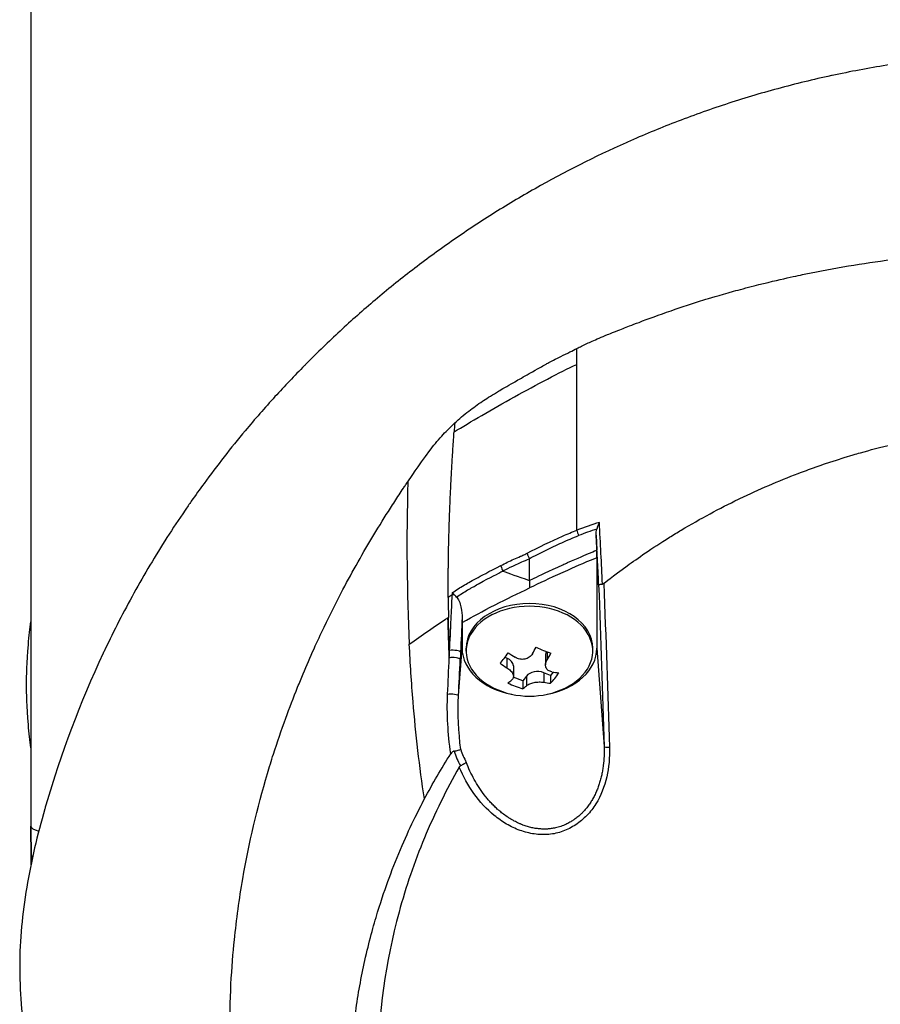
# Model space of a CAD drawing. Header units: millimetres. Extents: x 0 to 4378, y 0 to 2376.
# Tile 35 of 227: x 739 to 803, y 843 to 917. Entities that reach past the tile are written whole.
import ezdxf

# ---------------------------------------------------------------- set-up
doc = ezdxf.new("R2010")
doc.units = ezdxf.units.MM
doc.header["$LTSCALE"] = 0.2

# ---------------------------------------------------------------- blocks, each defined once
blk = doc.blocks.new('A$Cfcc31a5d')
for p, q in [((-76, 286.5), (-76, 194.133)), ((-38.892, 230.655), (-38.893, 230.658)), ((-41.13, 229.376), (-41.13, 229.38)), ((-42.12, 228.777), (-42.12, 228.771)), ((-42.598, 228.464), (-42.598, 228.457)), ((-13.387, 225), (-13.384, 225)), ((-34.045, 218.588), (-34.01, 217.487)), ((-36.474, 218.091), (-36.474, 218.091)), ((-35.88, 218.348), (-35.88, 218.348)), ((-35.845, 218.363), (-35.845, 218.363)), ((-38.442, 217.63), (-38.442, 217.632)), ((-35.088, 217.034), (-35.088, 217.034)), ((-34.753, 217.178), (-34.753, 217.178)), ((-34.68, 217.209), (-34.68, 217.209)), ((-39.012, 216.85), (-39.011, 215.229)), ((-35.86, 216.696), (-35.86, 216.696)), ((-35.766, 216.738), (-35.766, 216.738)), ((-34, 216.926), (-34, 210.205)), ((-41, 215.969), (-41, 215.972)), ((-43.104, 214.803), (-43.104, 214.803)), ((-43.085, 215.312), (-43.085, 215.312)), ((-43.031, 214.844), (-43.031, 214.844)), ((-43.03, 214.844), (-43.03, 214.844)), ((-39.001, 215.233), (-39, 215.233)), ((-45.013, 212.496), (-45.048, 212.474)), ((-44, 212.111), (-44, 210.205)), ((-44.26, 206.692), (-44, 210.205)), ((-43.7, 210.001), (-43.7, 210.205)), ((-37.808, 209.748), (-37.808, 208.969)), ((-37.689, 209.943), (-37.689, 209.357)), ((-34.3, 210.001), (-34.3, 210.205)), ((-34, 210.205), (-33.459, 202.907)), ((-40.673, 209.475), (-40.817, 209.532)), ((-40.673, 209.475), (-40.673, 208.759)), ((-40.192, 208.895), (-40.192, 208.116)), ((-37.429, 208.193), (-37.938, 208.394)), ((-37.938, 208.394), (-37.938, 207.678)), ((-37.236, 208.437), (-37.429, 208.193)), ((-37.429, 208.193), (-37.429, 207.61)), ((-39.502, 207.778), (-40.197, 208.053)), ((-39.217, 208.138), (-39.502, 207.778)), ((-39.502, 207.778), (-39.502, 207.195)), ((-39.217, 208.138), (-39.217, 207.422)), ((-44.069, 201.078), (-44.069, 201.077))]:
    blk.add_line(p, q)
for centre, radius, start, end in [((-39, 212.751), 6.1, 244.35466, 295.64534), ((0, 197), 76, 180, 181.99534)]:
    blk.add_arc(centre, radius, start, end)
for centre, major_axis, ratio, start_param, end_param in [((-35.527, 80.464), (-0.002, -464.026), 0.000103, 1.901794, 1.904474), ((-39, 231.065), (3.5, 0), 0.707107, 0.489832, 0.490318), ((-35.516, 80.461), (-0.003, -464.041), 0.000077, 1.873889, 1.901789), ((-37.253, 202.681), (3.416, -81.613), 0.011529, 4.365019, 4.365079), ((151.156, 190.192), (138.17, -155.979), 0.89339, 3.857218, 3.860534), ((-29.232, 194.151), (-2.408, -26.093), 0.833074, 3.462807, 3.541696), ((-35.604, 219.007), (0.499, 0.024), 0.737349, 1.285463, 1.285503), ((-87.358, 657.406), (58.455, -812.222), 0.032092, 0.992432, 0.999129), ((-35, 218.703), (0.374, -0.927), 0.383411, 4.276504, 4.71001), ((-42.638, 103.433), (13.544, -365.495), 0.037007, 1.879349, 1.889951), ((-38.361, 217.68), (-0.396, -0.305), 0.620998, 6.015507, 6.019488), ((-38.361, 217.68), (0.5, 0.02), 0.722634, 3.728807, 3.732134), ((-38.27, 217.67), (-0.056, -0.497), 0.111829, 5.971885, 5.976832), ((-43.312, 215.612), (0.44, -0.238), 0.66058, 0.208931, 0.21056), ((-18.899, 223.825), (-27.699, -11.247), 0.066425, 5.885499, 5.916809), ((-44.418, 214.046), (-0.499, 0.026), 0.271719, 5.066311, 5.389566), ((-39, 210.001), (-4.7, 0), 0.707107, 2.167258, 7.25752), ((-39, 210.205), (-4.7, 0), 0.707107, 3.141593, 6.283185), ((-41.043, 181.908), (4.235, 114.275), 0.037009, 1.32459, 1.329457), ((-39, 210.205), (-5, 0), 0.707107, 0, 1.305249), ((-40.877, 213.492), (-2.098, -5.309), 0.344977, 0.743149, 0.963147), ((-38.694, 213.138), (-4.76, 3.763), 0.617245, 1.662492, 1.763539), ((-39.547, 212.967), (-2.23, -5.643), 0.344977, 1.114303, 1.21535), ((-37.951, 214.078), (-4.479, 3.54), 0.617245, 1.914695, 2.134693), ((-36.868, 209.748), (-0.94, 0), 0.707107, 5.947027, 6.283185), ((-38.453, 212.535), (2.23, 5.643), 0.344977, 4.255896, 4.356942), ((-39, 210.205), (5, 0), 0.707107, 4.977936, 6.283185), ((-39.306, 212.364), (4.76, -3.763), 0.617245, 4.804085, 4.905131), ((-41.132, 208.895), (0.94, 0), 0.707107, 0, 1.061147), ((-38.397, 207.814), (0.94, 0), 0.707107, 1.061147, 2.631943), ((-37.123, 212.009), (2.098, 5.309), 0.344977, 3.884742, 4.104739), ((-38.694, 213.138), (-4.76, 3.763), 0.617245, 2.285849, 2.386895), ((-39.547, 212.967), (-2.23, -5.643), 0.344977, 0.490947, 0.591993), ((-40.049, 211.424), (4.479, -3.54), 0.617245, 5.056288, 5.276285), ((-39.306, 212.364), (4.76, -3.763), 0.617245, 5.427442, 5.528488), ((-38.453, 212.535), (2.23, 5.643), 0.344977, 3.632539, 3.733586), ((-13.479, 217.743), (30.694, 16.162), 0.412444, 3.066867, 3.149579), ((-42.55, 203.023), (1.073, -2.823), 0.520535, 4.632489, 4.976915), ((-32.96, 202.925), (-0.5, -0.016), 0.124372, 0.037307, 1.353854), ((0, 197), (-76, 0), 0.039474, 0, 0.123621)]:
    blk.add_ellipse(centre, major_axis=major_axis, ratio=ratio, start_param=start_param, end_param=end_param)
for points, knots in [([(0, 254.448), (-1.401, 254.45), (-2.8, 254.414), (-4.196, 254.34), (-4.894, 254.303), (-5.591, 254.256), (-6.286, 254.201), (-6.98, 254.145), (-7.673, 254.08), (-8.363, 254.007), (-9.744, 253.859), (-11.117, 253.676), (-12.481, 253.458), (-13.163, 253.349), (-13.843, 253.231), (-14.519, 253.105), (-15.195, 252.978), (-15.867, 252.844), (-16.535, 252.701), (-16.555, 252.696), (-16.575, 252.692), (-16.595, 252.688), (-17.937, 252.4), (-19.262, 252.077), (-20.573, 251.721), (-21.228, 251.543), (-21.88, 251.356), (-22.526, 251.163), (-23.172, 250.969), (-23.812, 250.767), (-24.448, 250.558), (-25.718, 250.141), (-26.969, 249.693), (-28.2, 249.218), (-29.391, 248.757), (-30.564, 248.27), (-31.714, 247.76), (-31.751, 247.743), (-31.789, 247.727), (-31.827, 247.71), (-34.167, 246.667), (-36.423, 245.526), (-38.584, 244.302), (-39.665, 243.691), (-40.721, 243.059), (-41.754, 242.408), (-42.788, 241.756), (-43.798, 241.085), (-44.784, 240.397), (-45.777, 239.704), (-46.744, 238.994), (-47.688, 238.267), (-48.632, 237.541), (-49.553, 236.798), (-50.448, 236.042), (-51.342, 235.286), (-52.211, 234.517), (-53.058, 233.734), (-53.905, 232.951), (-54.729, 232.154), (-55.531, 231.346), (-55.586, 231.29), (-55.642, 231.234), (-55.697, 231.178), (-56.445, 230.419), (-57.175, 229.65), (-57.884, 228.873), (-58.644, 228.04), (-59.38, 227.197), (-60.092, 226.345), (-61.162, 225.065), (-62.179, 223.764), (-63.147, 222.441), (-63.469, 222.001), (-63.785, 221.56), (-64.096, 221.116), (-64.253, 220.892), (-64.408, 220.667), (-64.562, 220.442), (-65.021, 219.771), (-65.467, 219.096), (-65.9, 218.418), (-66.766, 217.061), (-67.582, 215.689), (-68.349, 214.303), (-69.116, 212.917), (-69.834, 211.516), (-70.506, 210.101), (-70.548, 210.014), (-70.589, 209.927), (-70.63, 209.84), (-72.367, 206.146), (-73.778, 202.376), (-74.888, 198.565), (-74.916, 198.471), (-74.943, 198.377), (-74.97, 198.283), (-75.245, 197.323), (-75.498, 196.359), (-75.724, 195.39), (-75.95, 194.42), (-76.148, 193.445), (-76.311, 192.471), (-76.637, 190.523), (-76.825, 188.577), (-76.831, 186.636), (-76.832, 186.553), (-76.832, 186.47), (-76.831, 186.386), (-76.822, 184.43), (-76.63, 182.478), (-76.304, 180.528), (-76.141, 179.554), (-75.944, 178.58), (-75.718, 177.608), (-75.493, 176.636), (-75.24, 175.666), (-74.967, 174.701), (-74.949, 174.641), (-74.932, 174.58), (-74.915, 174.52), (-74.363, 172.596), (-73.735, 170.683), (-73.027, 168.785), (-72.673, 167.835), (-72.298, 166.89), (-71.904, 165.949), (-71.51, 165.008), (-71.095, 164.073), (-70.66, 163.142), (-70.639, 163.096), (-70.617, 163.05), (-70.595, 163.003), (-69.712, 161.123), (-68.743, 159.261), (-67.689, 157.428), (-66.635, 155.595), (-65.496, 153.791), (-64.267, 152.019), (-63.653, 151.132), (-63.016, 150.254), (-62.356, 149.382), (-61.696, 148.511), (-61.011, 147.647), (-60.305, 146.794), (-59.598, 145.941), (-58.868, 145.098), (-58.116, 144.266), (-57.365, 143.434), (-56.59, 142.614), (-55.792, 141.805), (-55.774, 141.787), (-55.757, 141.769), (-55.739, 141.75), (-54.938, 140.941), (-54.114, 140.143), (-53.264, 139.357), (-52.414, 138.571), (-51.538, 137.796), (-50.639, 137.037), (-49.739, 136.278), (-48.816, 135.535), (-47.87, 134.807), (-47.766, 134.727), (-47.662, 134.648), (-47.558, 134.569)], [0, 0, 0, 0, 0.0041991, 0.0041991, 0.0041991, 0.0062987, 0.0062987, 0.0062987, 0.0083983, 0.0083983, 0.0083983, 0.0125974, 0.0125974, 0.0125974, 0.014697, 0.014697, 0.014697, 0.0167965, 0.0167965, 0.0167965, 0.0168599, 0.0168599, 0.0168599, 0.0210764, 0.0210764, 0.0210764, 0.0231847, 0.0231847, 0.0231847, 0.025293, 0.025293, 0.025293, 0.0295096, 0.0295096, 0.0295096, 0.0335924, 0.0335924, 0.0335924, 0.0337261, 0.0337261, 0.0337261, 0.0420526, 0.0420526, 0.0420526, 0.0462159, 0.0462159, 0.0462159, 0.0503791, 0.0503791, 0.0503791, 0.0545745, 0.0545745, 0.0545745, 0.0587698, 0.0587698, 0.0587698, 0.0629602, 0.0629602, 0.0629602, 0.0671505, 0.0671505, 0.0671505, 0.0674414, 0.0674414, 0.0674414, 0.0713694, 0.0713694, 0.0713694, 0.0755743, 0.0755743, 0.0755743, 0.0818817, 0.0818817, 0.0818817, 0.0839768, 0.0839768, 0.0839768, 0.0850355, 0.0850355, 0.0850355, 0.0881892, 0.0881892, 0.0881892, 0.0944966, 0.0944966, 0.0944966, 0.1008041, 0.1008041, 0.1008041, 0.1011921, 0.1011921, 0.1011921, 0.1176445, 0.1176445, 0.1176445, 0.1180502, 0.1180502, 0.1180502, 0.1221943, 0.1221943, 0.1221943, 0.1263384, 0.1263384, 0.1263384, 0.1346266, 0.1346266, 0.1346266, 0.1349824, 0.1349824, 0.1349824, 0.143338, 0.143338, 0.143338, 0.1475158, 0.1475158, 0.1475158, 0.1516936, 0.1516936, 0.1516936, 0.1519551, 0.1519551, 0.1519551, 0.160293, 0.160293, 0.160293, 0.164462, 0.164462, 0.164462, 0.168631, 0.168631, 0.168631, 0.1688379, 0.1688379, 0.1688379, 0.1772635, 0.1772635, 0.1772635, 0.1856891, 0.1856891, 0.1856891, 0.1899019, 0.1899019, 0.1899019, 0.1941147, 0.1941147, 0.1941147, 0.1983275, 0.1983275, 0.1983275, 0.2025403, 0.2025403, 0.2025403, 0.2026348, 0.2026348, 0.2026348, 0.206856, 0.206856, 0.206856, 0.2110771, 0.2110771, 0.2110771, 0.2152983, 0.2152983, 0.2152983, 0.2157612, 0.2157612, 0.2157612, 0.2157612]), ([(-35.481, 232.441), (-35.252, 232.564), (-35.007, 232.687), (-34.747, 232.809), (-34.618, 232.87), (-34.487, 232.93), (-34.351, 232.991), (-34.041, 233.13), (-33.659, 233.294), (-33.203, 233.478), (-33.114, 233.514), (-32.921, 233.591), (-32.623, 233.708), (-32.383, 233.802), (-32.188, 233.877), (-32.041, 233.934), (-31.794, 234.03), (-31.404, 234.183), (-30.868, 234.386), (-30.169, 234.652), (-29.378, 234.942), (-28.489, 235.249), (-27.688, 235.526), (-26.879, 235.791), (-26.063, 236.044), (-25.663, 236.168), (-24.932, 236.392), (-23.854, 236.689), (-23.406, 236.813), (-22.898, 236.949), (-22.329, 237.094), (-20.346, 237.599), (-19.052, 237.86), (-18.494, 237.975), (-16.401, 238.407), (-14.277, 238.763), (-12.134, 239.044), (-11.819, 239.085), (-11.505, 239.125), (-11.19, 239.162), (-9.348, 239.384), (-7.492, 239.551), (-5.63, 239.662), (-3.674, 239.779), (-1.795, 239.832), (0, 239.835)], [0, 0, 0, 0, 0.0239304, 0.0239304, 0.0239304, 0.0357143, 0.0357143, 0.0357143, 0.0714286, 0.0714286, 0.0714286, 0.0892857, 0.0892857, 0.0892857, 0.1071429, 0.1071429, 0.1071429, 0.1428571, 0.1428571, 0.1428571, 0.2142857, 0.2142857, 0.2142857, 0.2857143, 0.2857143, 0.2857143, 0.3613783, 0.3613783, 0.3613783, 0.3928571, 0.3928571, 0.3928571, 0.5, 0.5, 0.5, 0.6744467, 0.6744467, 0.6744467, 0.7, 0.7, 0.7, 0.85, 0.85, 0.85, 1, 1, 1, 1]), ([(-44.545, 226.919), (-44.219, 227.224), (-43.868, 227.522), (-43.503, 227.804), (-43.187, 228.048), (-42.843, 228.295), (-42.472, 228.542), (-42.453, 228.554), (-42.435, 228.567), (-42.416, 228.579), (-42.089, 228.795), (-41.717, 229.028), (-41.297, 229.278), (-41.056, 229.421), (-40.678, 229.641), (-40.159, 229.934), (-40.132, 229.95), (-40.104, 229.965), (-40.075, 229.981), (-39.793, 230.142), (-39.437, 230.345), (-39.013, 230.587), (-38.367, 230.955), (-37.989, 231.163), (-37.858, 231.234), (-37.79, 231.271), (-37.718, 231.311), (-37.641, 231.352), (-37.528, 231.412), (-37.405, 231.477), (-37.273, 231.546), (-37.225, 231.571), (-37.021, 231.677), (-36.682, 231.847), (-36.167, 232.105), (-35.775, 232.296), (-35.481, 232.441)], [-1, -1, -1, -1, -0.875, -0.875, -0.875, -0.756037, -0.756037, -0.756037, -0.75, -0.75, -0.75, -0.625, -0.625, -0.625, -0.5, -0.5, -0.5, -0.4885486, -0.4885486, -0.4885486, -0.375, -0.375, -0.375, -0.25, -0.25, -0.25, -0.2247748, -0.2247748, -0.2247748, -0.1875, -0.1875, -0.1875, -0.125, -0.125, -0.125, -0.0000001, -0.0000001, -0.0000001, -0.0000001]), ([(-44.592, 226.271), (-44, 226.622), (-43.296, 227.036), (-42.532, 227.478), (-41.769, 227.919), (-40.946, 228.388), (-40.117, 228.85), (-39.287, 229.312), (-38.451, 229.768), (-37.661, 230.182), (-36.871, 230.596), (-36.127, 230.969), (-35.481, 231.266)], [-1, -1, -1, -1, -0.75, -0.75, -0.75, -0.5, -0.5, -0.5, -0.25, -0.25, -0.25, 0, 0, 0, 0]), ([(-48.026, 222.563), (-47.828, 222.854), (-47.299, 223.635), (-46.393, 224.872), (-46.133, 225.227), (-45.838, 225.587), (-45.509, 225.948), (-45.231, 226.252), (-44.91, 226.577), (-44.545, 226.919)], [-1, -1, -1, -1, -0.5, -0.5, -0.5, -0.25, -0.25, -0.25, 0, 0, 0, 0]), ([(-33.473, 215.019), (-33.407, 215.071), (-32.847, 215.528), (-31.742, 216.329), (-30.973, 216.887), (-29.94, 217.608), (-28.604, 218.441), (-28.313, 218.622), (-28.023, 218.8), (-27.732, 218.973), (-26.303, 219.827), (-24.883, 220.586), (-23.488, 221.261), (-23.453, 221.278), (-23.417, 221.295), (-23.382, 221.312), (-21.966, 221.993), (-20.518, 222.615), (-19.045, 223.177), (-18.643, 223.33), (-18.24, 223.478), (-17.835, 223.622), (-17.822, 223.626), (-16.884, 223.987), (-14.967, 224.556), (-14.796, 224.607), (-14.62, 224.658), (-14.439, 224.71), (-13.728, 224.913), (-12.936, 225.125), (-12.063, 225.335), (-11.056, 225.577), (-10.268, 225.739), (-9.708, 225.849), (-9.122, 225.964), (-8.786, 226.023), (-8.701, 226.038), (-8.238, 226.12), (-7.773, 226.198), (-7.307, 226.269), (-6.637, 226.372), (-5.964, 226.462), (-5.289, 226.541), (-5.193, 226.552), (-5.059, 226.567), (-4.889, 226.585), (-4.393, 226.638), (-3.584, 226.721), (-2.457, 226.785), (-2.258, 226.796), (-2.049, 226.807), (-1.83, 226.816), (-1.635, 226.825), (-1.438, 226.832), (-1.238, 226.838), (-0.841, 226.85), (-0.435, 226.856), (-0.017, 226.857), (0.38, 226.858), (0.787, 226.853), (1.203, 226.841), (1.355, 226.837), (1.508, 226.832), (1.663, 226.827), (1.931, 226.817), (2.184, 226.805), (2.423, 226.792), (3.581, 226.729), (4.391, 226.646), (4.855, 226.598), (4.975, 226.586), (5.072, 226.575), (5.146, 226.567), (5.858, 226.488), (6.567, 226.395), (7.274, 226.289), (7.713, 226.223), (8.151, 226.151), (8.588, 226.075), (8.633, 226.067), (8.997, 226.006), (9.676, 225.874), (10.232, 225.766), (10.998, 225.61), (11.969, 225.381), (12.599, 225.231), (13.415, 225.028), (14.41, 224.746), (14.689, 224.666), (14.983, 224.581), (15.29, 224.488), (15.599, 224.395), (16.082, 224.248), (16.733, 224.033), (17.348, 223.83), (18.113, 223.566), (19.02, 223.223), (20.252, 222.756), (21.748, 222.143), (23.468, 221.315), (24.767, 220.69), (26.193, 219.942), (27.718, 219.037), (28.995, 218.278), (30.342, 217.408), (31.734, 216.404), (32.307, 215.99), (32.888, 215.554), (33.475, 215.094)], [0, 0, 0, 0, 0.049153, 0.049153, 0.049153, 0.083333, 0.083333, 0.083333, 0.097112, 0.097112, 0.097112, 0.164941, 0.164941, 0.164941, 0.166667, 0.166667, 0.166667, 0.23215, 0.23215, 0.23215, 0.25, 0.25, 0.25, 0.291667, 0.291667, 0.291667, 0.300119, 0.300119, 0.300119, 0.333333, 0.333333, 0.333333, 0.356595, 0.356595, 0.356595, 0.380952, 0.380952, 0.380952, 0.400465, 0.400465, 0.400465, 0.428571, 0.428571, 0.428571, 0.43936, 0.43936, 0.43936, 0.470659, 0.470659, 0.470659, 0.47619, 0.47619, 0.47619, 0.48476, 0.48476, 0.48476, 0.501735, 0.501735, 0.501735, 0.517903, 0.517903, 0.517903, 0.52381, 0.52381, 0.52381, 0.530496, 0.530496, 0.530496, 0.562996, 0.562996, 0.562996, 0.571429, 0.571429, 0.571429, 0.600812, 0.600812, 0.600812, 0.619048, 0.619048, 0.619048, 0.645252, 0.645252, 0.645252, 0.666667, 0.666667, 0.666667, 0.703844, 0.703844, 0.703844, 0.714286, 0.714286, 0.714286, 0.767745, 0.767745, 0.767745, 0.81824, 0.81824, 0.81824, 0.886861, 0.886861, 0.886861, 0.938687, 0.938687, 0.938687, 0.982109, 0.982109, 0.982109, 1, 1, 1, 1]), ([(-45.028, 213.983), (-45.028, 214.034), (-45.028, 214.086), (-45.028, 214.137), (-45.029, 214.443), (-45.029, 214.751), (-45.028, 215.006), (-45.028, 215.26), (-45.026, 215.461), (-45.025, 215.684), (-45.024, 215.796), (-45.023, 215.914), (-45.022, 216.029), (-45.02, 216.144), (-45.019, 216.256), (-45.018, 216.369), (-45.016, 216.482), (-45.015, 216.596), (-45.013, 216.71), (-45.011, 216.88), (-45.008, 217.05), (-45.005, 217.22), (-45.002, 217.389), (-44.998, 217.559), (-44.995, 217.729), (-44.991, 217.899), (-44.987, 218.069), (-44.983, 218.239), (-44.979, 218.38), (-44.976, 218.521), (-44.972, 218.662), (-44.968, 218.803), (-44.964, 218.945), (-44.96, 219.086), (-44.956, 219.227), (-44.951, 219.368), (-44.946, 219.509), (-44.941, 219.664), (-44.936, 219.819), (-44.931, 219.974), (-44.925, 220.129), (-44.919, 220.284), (-44.913, 220.439), (-44.908, 220.594), (-44.901, 220.749), (-44.895, 220.904), (-44.889, 221.052), (-44.883, 221.199), (-44.876, 221.347), (-44.87, 221.494), (-44.863, 221.642), (-44.856, 221.789), (-44.849, 221.937), (-44.842, 222.084), (-44.835, 222.232), (-44.828, 222.383), (-44.82, 222.534), (-44.812, 222.684), (-44.805, 222.835), (-44.797, 222.986), (-44.789, 223.137), (-44.78, 223.287), (-44.772, 223.438), (-44.763, 223.589), (-44.755, 223.738), (-44.746, 223.886), (-44.738, 224.035), (-44.729, 224.184), (-44.72, 224.332), (-44.711, 224.481), (-44.702, 224.63), (-44.692, 224.778), (-44.683, 224.927), (-44.673, 225.076), (-44.663, 225.226), (-44.654, 225.375), (-44.644, 225.524), (-44.634, 225.674), (-44.623, 225.823), (-44.613, 225.972), (-44.603, 226.121), (-44.592, 226.271)], [-0.9999951, -0.9999951, -0.9999951, -0.9999951, -0.9905681, -0.9905681, -0.9905681, -0.9342354, -0.9342354, -0.9342354, -0.8779027, -0.8779027, -0.8779027, -0.8497363, -0.8497363, -0.8497363, -0.8215699, -0.8215699, -0.8215699, -0.7934036, -0.7934036, -0.7934036, -0.7512399, -0.7512399, -0.7512399, -0.7090762, -0.7090762, -0.7090762, -0.6669125, -0.6669125, -0.6669125, -0.6318289, -0.6318289, -0.6318289, -0.5967452, -0.5967452, -0.5967452, -0.5616615, -0.5616615, -0.5616615, -0.5231151, -0.5231151, -0.5231151, -0.4845687, -0.4845687, -0.4845687, -0.4460223, -0.4460223, -0.4460223, -0.4092809, -0.4092809, -0.4092809, -0.3725394, -0.3725394, -0.3725394, -0.3357979, -0.3357979, -0.3357979, -0.298224, -0.298224, -0.298224, -0.2606502, -0.2606502, -0.2606502, -0.2230764, -0.2230764, -0.2230764, -0.1859857, -0.1859857, -0.1859857, -0.1488951, -0.1488951, -0.1488951, -0.1118044, -0.1118044, -0.1118044, -0.0745363, -0.0745363, -0.0745363, -0.0372681, -0.0372681, -0.0372681, 0, 0, 0, 0]), ([(0.057, 122.335), (-0.41, 122.336), (-2.636, 122.319), (-7.582, 122.78), (-9.478, 123.045), (-12.611, 123.629), (-13.856, 123.901), (-16.741, 124.623), (-18.37, 125.102), (-20.895, 125.958), (-21.806, 126.292), (-23.188, 126.835), (-23.666, 127.03), (-26.68, 128.304), (-29.141, 129.548), (-34.65, 132.814), (-37.625, 134.957), (-40.752, 137.669), (-41.116, 137.993), (-44.46, 141.037), (-47.148, 144.042), (-49.79, 147.635), (-50.081, 148.041), (-50.635, 148.834), (-50.902, 149.226), (-51.3, 149.824), (-51.436, 150.033), (-52.075, 151.02), (-52.596, 151.864), (-53.34, 153.143), (-53.587, 153.579), (-54.484, 155.211), (-55.087, 156.401), (-56.243, 158.874), (-56.805, 160.2), (-57.547, 162.126), (-57.759, 162.699), (-58.593, 165.059), (-59.125, 166.824), (-59.633, 168.853), (-59.69, 169.087), (-59.863, 169.818), (-59.973, 170.313), (-60.149, 171.164), (-60.222, 171.532), (-60.667, 173.933), (-61.115, 176.989), (-61.218, 180.997), (-61.222, 181.183), (-61.268, 184.117), (-61.091, 186.65), (-60.74, 190.09), (-60.533, 191.602), (-59.818, 195.746), (-59.201, 198.355), (-58.302, 201.385), (-58.154, 201.865), (-57.715, 203.237), (-57.411, 204.126), (-56.809, 205.781), (-56.512, 206.555), (-56.069, 207.651), (-55.931, 207.986), (-55.539, 208.92), (-55.269, 209.543), (-54.742, 210.711), (-54.491, 211.25), (-53.789, 212.714), (-53.324, 213.641), (-52.114, 215.935), (-51.341, 217.302), (-50.143, 219.294), (-49.733, 219.954), (-49.103, 220.939), (-48.891, 221.266), (-48.569, 221.754), (-48.461, 221.916), (-48.298, 222.159), (-48.244, 222.24), (-48.162, 222.362), (-48.135, 222.402), (-48.07, 222.499), (-48.04, 222.542), (-48.026, 222.563)], [0.000004, 0.000004, 0.000004, 0.000004, 0.139875, 0.139875, 0.227512, 0.227512, 0.285894, 0.285894, 0.363713, 0.363713, 0.408155, 0.408155, 0.431826, 0.431826, 0.55804, 0.55804, 0.726318, 0.726318, 0.748791, 0.748791, 0.934846, 0.934846, 0.958293, 0.958293, 0.980317, 0.980317, 0.992046, 0.992046, 1.035571, 1.035571, 1.057896, 1.057896, 1.118512, 1.118512, 1.185121, 1.185121, 1.212956, 1.212956, 1.299325, 1.299325, 1.310275, 1.310275, 1.333714, 1.333714, 1.350359, 1.350359, 1.438721, 1.438721, 1.44302, 1.44302, 1.506527, 1.506527, 1.556602, 1.556602, 1.644538, 1.644538, 1.661123, 1.661123, 1.692259, 1.692259, 1.719331, 1.719331, 1.731162, 1.731162, 1.752878, 1.752878, 1.771547, 1.771547, 1.804434, 1.804434, 1.853817, 1.853817, 1.878775, 1.878775, 1.891253, 1.891253, 1.897493, 1.897493, 1.900613, 1.900613, 1.902173, 1.902173, 1.904354, 1.904354, 1.904354, 1.904354]), ([(-33.81, 219.543), (-33.81, 219.542), (-33.811, 219.54), (-33.851, 219.461), (-33.888, 219.381), (-33.953, 219.218), (-33.981, 219.134), (-34.003, 219.051)], [-0.05331463, -0.05331463, -0.05331463, -0.05331463, -0.05288999, -0.05288999, -0.02663491, -0.02663491, 0, 0, 0, 0]), ([(-39.17, 217.251), (-38.311, 217.715), (-37.402, 218.15), (-36.537, 218.526), (-36.173, 218.685), (-35.818, 218.833), (-35.481, 218.965)], [0, 0, 0, 0, 0.7037836, 0.7037836, 0.7037836, 1, 1, 1, 1]), ([(-39.012, 216.851), (-38.612, 217.061), (-37.814, 217.47), (-36.598, 218.045), (-35.773, 218.396), (-35.357, 218.562)], [0.0000415, 0.0000415, 0.0000415, 0.0000415, 0.1455655, 0.2911132, 0.436691, 0.436691, 0.436691, 0.436691]), ([(-34.045, 218.588), (-34.048, 218.671), (-34.046, 218.756), (-34.032, 218.91), (-34.021, 218.982), (-34.003, 219.051)], [0.00000001, 0.00000001, 0.00000001, 0.00000001, 0.02523633, 0.02523633, 0.04713053, 0.04713053, 0.04713053, 0.04713053]), ([(-41.126, 216.347), (-40.804, 216.507), (-40.479, 216.662), (-40.154, 216.81), (-39.991, 216.885), (-39.827, 216.958), (-39.663, 217.03), (-39.622, 217.048), (-39.54, 217.084), (-39.416, 217.138), (-39.313, 217.182), (-39.231, 217.22), (-39.17, 217.251)], [0, 0, 0, 0, 0.5, 0.5, 0.5, 0.75, 0.75, 0.75, 0.875, 0.875, 0.875, 1, 1, 1, 1]), ([(-39, 215.233), (-38.999, 215.233), (-38.88, 215.292), (-38.642, 215.406), (-38.257, 215.592), (-37.56, 215.928), (-36.534, 216.394), (-36.406, 216.452), (-36.283, 216.507), (-36.165, 216.56), (-35.406, 216.901), (-34.841, 217.141), (-34.479, 217.294), (-34.212, 217.407), (-34.056, 217.473), (-34.011, 217.492)], [-0.9988293, -0.9988293, -0.9988293, -0.9988293, -0.8087165, -0.8087165, -0.8087165, -0.5, -0.5, -0.5, -0.459096, -0.459096, -0.459096, -0.1967319, -0.1967319, -0.1967319, -0.0034173, -0.0034173, -0.0034173, -0.0034173]), ([(-34, 216.926), (-34.001, 217.013), (-34.002, 217.107), (-34.007, 217.332), (-34.01, 217.428), (-34.008, 217.487)], [-0.027926, -0.027926, -0.027926, -0.027926, -0.01670544, -0.01670544, -0.00203965, -0.00203965, -0.00203965, -0.00203965]), ([(-44.717, 214.335), (-44.451, 214.518), (-44.161, 214.7), (-43.851, 214.881), (-43.666, 214.989), (-43.375, 215.154), (-42.956, 215.382), (-42.609, 215.572), (-42.012, 215.89), (-41.126, 216.347)], [0, 0, 0, 0, 0.25, 0.25, 0.25, 0.5, 0.5, 0.5, 1, 1, 1, 1]), ([(-41.126, 216.347), (-41.123, 216.336), (-41.121, 216.326), (-41.118, 216.315), (-41.076, 216.159), (-41.024, 216.029), (-40.987, 215.941), (-40.986, 215.939), (-40.986, 215.937), (-40.986, 215.935)], [0.0000009, 0.0000009, 0.0000009, 0.0000009, 0.0601128, 0.0601128, 0.0601128, 0.9797341, 0.9797341, 0.9797341, 1, 1, 1, 1]), ([(-40.986, 215.935), (-40.71, 216.075), (-40.239, 216.308), (-39.561, 216.611), (-39.391, 216.686), (-39.208, 216.767), (-39.012, 216.851)], [0.000004, 0.000004, 0.000004, 0.000004, 0.7995408, 0.7995408, 0.7995408, 1, 1, 1, 1]), ([(-34, 216.926), (-35.19, 216.423), (-35.525, 216.28), (-37.652, 215.323), (-38.156, 215.084), (-39, 214.68)], [-0.5766006, -0.5766006, -0.5766006, -0.5766006, -0.3056629, -0.3056629, -0.000001, -0.000001, -0.000001, -0.000001]), ([(-44.413, 214.003), (-44.146, 214.188), (-43.87, 214.361), (-43.589, 214.528), (-43.582, 214.532), (-43.512, 214.573), (-43.377, 214.65), (-43.312, 214.687), (-43.241, 214.727), (-43.164, 214.77), (-43.118, 214.796), (-42.992, 214.866), (-42.786, 214.979), (-42.769, 214.988), (-42.752, 214.997), (-42.735, 215.007), (-41.893, 215.467), (-41.304, 215.769), (-40.986, 215.935)], [0.0000054, 0.0000054, 0.0000054, 0.0000054, 0.25, 0.25, 0.25, 0.3125, 0.3125, 0.3125, 0.375, 0.375, 0.375, 0.4908048, 0.4908048, 0.4908048, 0.5, 0.5, 0.5, 1, 1, 1, 1]), ([(-33.864, 214.904), (-33.864, 214.904), (-33.864, 214.904), (-33.862, 214.91), (-33.855, 214.916), (-33.828, 214.928), (-33.808, 214.934), (-33.757, 214.946), (-33.726, 214.952), (-33.656, 214.963), (-33.617, 214.968), (-33.576, 214.972)], [-0.05578122, -0.05578122, -0.05578122, -0.05578122, -0.05549131, -0.05549131, -0.04204343, -0.04204343, -0.0278857, -0.0278857, -0.01375246, -0.01375246, -0.00000001, -0.00000001, -0.00000001, -0.00000001]), ([(-33.473, 215.019), (-33.489, 215.006), (-33.507, 214.994), (-33.542, 214.979), (-33.559, 214.974), (-33.576, 214.972)], [0.00000003, 0.00000003, 0.00000003, 0.00000003, 0.00636331, 0.00636331, 0.01211247, 0.01211247, 0.01211247, 0.01211247]), ([(-44.924, 210.04), (-44.889, 210.734), (-44.853, 211.522), (-44.811, 212.404), (-44.785, 212.935), (-44.758, 213.523), (-44.726, 214.168)], [0.0000145, 0.0000145, 0.0000145, 0.0000145, 0.5714286, 0.5714286, 0.5714286, 0.9999999, 0.9999999, 0.9999999, 0.9999999]), ([(-44.717, 214.335), (-44.716, 214.334), (-44.716, 214.334), (-44.716, 214.334), (-44.716, 214.334), (-44.714, 214.333), (-44.707, 214.323), (-44.685, 214.297), (-44.672, 214.281), (-44.635, 214.239), (-44.61, 214.21), (-44.585, 214.182)], [-0.02607453, -0.02607453, -0.02607453, -0.02607453, -0.02588318, -0.02588318, -0.02566998, -0.02566998, -0.02001131, -0.02001131, -0.01284706, -0.01284706, 0, 0, 0, 0]), ([(-44, 212.111), (-43.076, 212.628), (-42.582, 212.903), (-40.704, 213.862), (-39.856, 214.274), (-39, 214.68)], [0.000001, 0.000001, 0.000001, 0.000001, 0.3534164, 0.3534164, 0.6374395, 0.6374395, 0.6374395, 0.6374395]), ([(-45.028, 213.983), (-45.027, 213.637), (-45.024, 213.341), (-45.021, 213.094), (-45.019, 212.892), (-45.016, 212.693), (-45.013, 212.496)], [-1, -1, -1, -1, -0.4, -0.4, -0.4, -0.0000001, -0.0000001, -0.0000001, -0.0000001]), ([(-44.413, 214.003), (-44.344, 213.93), (-44.278, 213.825), (-44.16, 213.56), (-44.114, 213.414), (-44.005, 212.964), (-43.988, 212.653), (-43.993, 212.476)], [0.0000037, 0.0000037, 0.0000037, 0.0000037, 0.0305583, 0.0305583, 0.0612291, 0.0612291, 0.1278217, 0.1278217, 0.1278217, 0.1278217]), ([(-76, 202.827), (-76.068, 203.335), (-76.134, 203.905), (-76.189, 204.538), (-76.305, 205.888), (-76.318, 206.88), (-76.318, 207.51), (-76.318, 208.156), (-76.304, 209.144), (-76.189, 210.47), (-76.132, 211.126), (-76.065, 211.692), (-76, 212.169)], [-0.52372536, -0.52372536, -0.52372536, -0.52372536, -0.515625, -0.515625, -0.515625, -0.5, -0.5, -0.5, -0.484375, -0.484375, -0.484375, -0.47696103, -0.47696103, -0.47696103, -0.47696103]), ([(-43.993, 212.476), (-43.994, 212.413), (-43.996, 212.351), (-43.998, 212.229), (-43.999, 212.169), (-44, 212.111)], [-0.04030747, -0.04030747, -0.04030747, -0.04030747, -0.02055344, -0.02055344, -0.000001, -0.000001, -0.000001, -0.000001]), ([(-46.791, 199.023), (-47.161, 201.426), (-47.434, 203.832), (-47.634, 206.237), (-47.752, 207.662), (-47.844, 209.087), (-47.915, 210.51)], [-1, -1, -1, -1, -0.372062, -0.372062, -0.372062, 0, 0, 0, 0]), ([(-44.951, 209.497), (-44.951, 209.497), (-44.947, 209.588), (-44.938, 209.769), (-44.932, 209.909), (-44.927, 210), (-44.924, 210.04)], [-0.9999992, -0.9999992, -0.9999992, -0.9999992, -0.5, -0.5, -0.5, -0.0000001, -0.0000001, -0.0000001, -0.0000001]), ([(-44.113, 209.912), (-44.118, 209.957), (-44.233, 210.005), (-44.4, 210.032), (-44.567, 210.059), (-44.779, 210.062), (-44.924, 210.04)], [0, 0, 0, 0, 0.497884, 0.497884, 0.497884, 1, 1, 1, 1]), ([(-38.783, 209.789), (-38.839, 209.696), (-38.92, 209.607), (-39.117, 209.471), (-39.232, 209.424), (-39.463, 209.378), (-39.591, 209.376), (-39.84, 209.423), (-39.961, 209.471), (-40.062, 209.533)], [-0.1437022, -0.1437022, -0.1437022, -0.1437022, -0.1077767, -0.1077767, -0.0718511, -0.0718511, -0.0359256, -0.0359256, 0, 0, 0, 0]), ([(-44.138, 209.373), (-44.144, 209.424), (-44.286, 209.468), (-44.425, 209.49), (-44.66, 209.527), (-44.848, 209.51), (-44.92, 209.501), (-44.933, 209.499), (-44.943, 209.498), (-44.951, 209.497)], [-1, -1, -1, -1, -0.6647042, -0.6647042, -0.6647042, -0.0981164, -0.0981164, -0.0981164, 0, 0, 0, 0]), ([(-37.327, 208.452), (-37.428, 208.47), (-37.526, 208.508), (-37.682, 208.622), (-37.74, 208.697), (-37.805, 208.86), (-37.816, 208.957), (-37.786, 209.159), (-37.745, 209.263), (-37.689, 209.357)], [-0.5881822, -0.5881822, -0.5881822, -0.5881822, -0.5522567, -0.5522567, -0.5163311, -0.5163311, -0.4804056, -0.4804056, -0.44448, -0.44448, -0.44448, -0.44448]), ([(-40.673, 208.759), (-40.572, 208.698), (-40.474, 208.621), (-40.318, 208.457), (-40.26, 208.369), (-40.195, 208.206), (-40.184, 208.121), (-40.214, 207.97), (-40.255, 207.904), (-40.311, 207.855)], [-0.2938438, -0.2938438, -0.2938438, -0.2938438, -0.2579182, -0.2579182, -0.2219927, -0.2219927, -0.1860671, -0.1860671, -0.1501416, -0.1501416, -0.1501416, -0.1501416]), ([(-39.217, 207.422), (-39.161, 207.472), (-39.08, 207.522), (-38.883, 207.607), (-38.768, 207.642), (-38.537, 207.688), (-38.409, 207.702), (-38.16, 207.706), (-38.039, 207.696), (-37.938, 207.678)], [-0.4380406, -0.4380406, -0.4380406, -0.4380406, -0.4021151, -0.4021151, -0.3661895, -0.3661895, -0.330264, -0.330264, -0.2943384, -0.2943384, -0.2943384, -0.2943384]), ([(-44.838, 202.377), (-44.948, 203.155), (-45.02, 203.89), (-45.058, 204.573), (-45.101, 205.34), (-45.106, 206.088), (-45.073, 206.808)], [0, 0, 0, 0, 0.5, 0.5, 0.5, 1, 1, 1, 1]), ([(-45.073, 206.808), (-44.93, 206.827), (-44.721, 206.823), (-44.554, 206.8), (-44.384, 206.776), (-44.266, 206.732), (-44.26, 206.692)], [0, 0, 0, 0, 0.496886, 0.496886, 0.496886, 1, 1, 1, 1]), ([(-46.791, 199.023), (-46.49, 199.594), (-46.177, 200.16), (-45.526, 201.278), (-45.188, 201.831), (-44.838, 202.377)], [-0.4021179, -0.4021179, -0.4021179, -0.4021179, -0.2010493, -0.2010493, -0.000001, -0.000001, -0.000001, -0.000001]), ([(-44.585, 202.571), (-44.612, 202.565), (-44.638, 202.556), (-44.687, 202.531), (-44.71, 202.516), (-44.773, 202.464), (-44.809, 202.422), (-44.838, 202.377)], [-0.03323474, -0.03323474, -0.03323474, -0.03323474, -0.02493702, -0.02493702, -0.016586, -0.016586, -0.00000027, -0.00000027, -0.00000027, -0.00000027]), ([(-44.585, 202.571), (-44.487, 202.594), (-44.373, 202.62), (-44.28, 202.643), (-44.237, 202.654), (-44.199, 202.664), (-44.169, 202.672), (-44.138, 202.68), (-44.115, 202.687), (-44.1, 202.691)], [-0.9999898, -0.9999898, -0.9999898, -0.9999898, -0.5, -0.5, -0.5, -0.25, -0.25, -0.25, 0, 0, 0, 0]), ([(-33.065, 202.861), (-33.041, 202.099), (-33.104, 201.368), (-33.266, 200.662), (-33.433, 199.932), (-33.697, 199.265), (-34.072, 198.658), (-34.261, 198.351), (-34.481, 198.067), (-34.735, 197.803), (-34.987, 197.542), (-35.262, 197.312), (-35.563, 197.113), (-35.866, 196.913), (-36.184, 196.751), (-36.518, 196.63), (-36.859, 196.505), (-37.208, 196.426), (-37.563, 196.394), (-37.913, 196.362), (-38.273, 196.373), (-38.642, 196.427), (-38.991, 196.478), (-39.344, 196.567), (-39.699, 196.697), (-40.038, 196.819), (-40.372, 196.976), (-40.702, 197.167), (-41.019, 197.351), (-41.325, 197.563), (-41.617, 197.803), (-42.168, 198.256), (-42.675, 198.798), (-43.127, 199.431), (-43.546, 200.02), (-43.909, 200.675), (-44.206, 201.395)], [0, 0, 0, 0, 0.125, 0.125, 0.125, 0.25, 0.25, 0.25, 0.3125, 0.3125, 0.3125, 0.375, 0.375, 0.375, 0.4375, 0.4375, 0.4375, 0.5, 0.5, 0.5, 0.5625, 0.5625, 0.5625, 0.625, 0.625, 0.625, 0.6875, 0.6875, 0.6875, 0.75, 0.75, 0.75, 0.875, 0.875, 0.875, 0.9999998, 0.9999998, 0.9999998, 0.9999998]), ([(-33.459, 202.907), (-33.451, 202.674), (-33.453, 202.207), (-33.501, 201.627), (-33.569, 201.168), (-33.635, 200.826), (-33.716, 200.489), (-33.813, 200.159), (-33.927, 199.835), (-34.057, 199.519), (-34.18, 199.264), (-34.287, 199.065), (-34.369, 198.921), (-34.456, 198.781), (-34.546, 198.645), (-34.644, 198.508), (-34.749, 198.37), (-34.863, 198.233), (-34.991, 198.09), (-35.13, 197.948), (-35.314, 197.776), (-35.521, 197.606), (-35.721, 197.464), (-35.874, 197.366), (-36.05, 197.262), (-36.25, 197.159), (-36.476, 197.061), (-36.667, 196.99), (-36.863, 196.929), (-37.053, 196.881), (-37.227, 196.846), (-37.384, 196.821), (-37.504, 196.807), (-37.592, 196.8), (-37.66, 196.795), (-37.736, 196.791), (-37.848, 196.788), (-37.988, 196.789), (-38.156, 196.796), (-38.38, 196.815), (-38.66, 196.856), (-38.936, 196.918), (-39.155, 196.98), (-39.318, 197.032), (-39.453, 197.08), (-39.559, 197.122), (-39.623, 197.148), (-39.673, 197.169), (-39.733, 197.195), (-39.829, 197.238), (-39.968, 197.304), (-40.139, 197.392), (-40.34, 197.505), (-40.609, 197.671), (-40.9, 197.875), (-41.144, 198.069), (-41.296, 198.199), (-41.402, 198.293), (-41.515, 198.397), (-41.681, 198.558), (-41.882, 198.767), (-42.113, 199.027), (-42.406, 199.388), (-42.744, 199.864), (-43.106, 200.465), (-43.423, 201.093), (-43.604, 201.526), (-43.687, 201.746)], [0, 0, 0, 0, 0.070087, 0.140422, 0.175582, 0.210688, 0.245767, 0.280742, 0.31561, 0.350379, 0.385071, 0.402401, 0.419727, 0.436043, 0.452876, 0.470221, 0.488074, 0.506434, 0.525297, 0.547686, 0.56816, 0.603407, 0.631109, 0.644683, 0.659842, 0.694879, 0.714759, 0.736214, 0.758436, 0.778737, 0.797128, 0.813613, 0.828194, 0.834771, 0.840871, 0.849556, 0.858242, 0.875619, 0.89301, 0.91042, 0.945295, 0.980255, 0.997765, 1.015288, 1.03282, 1.041587, 1.050355, 1.05389, 1.058386, 1.070263, 1.085984, 1.105552, 1.128978, 1.156283, 1.201503, 1.236835, 1.250768, 1.262198, 1.279681, 1.29716, 1.332113, 1.36708, 1.402077, 1.472173, 1.542432, 1.612796, 1.68315, 1.68315, 1.68315, 1.68315]), ([(-43.687, 201.746), (-43.737, 201.692), (-43.83, 201.635), (-43.854, 201.62), (-43.935, 201.57), (-44.033, 201.52), (-44.119, 201.48)], [-1, -1, -1, -1, -0.5, -0.5, -0.5, -0.0000115, -0.0000115, -0.0000115, -0.0000115]), ([(-44.206, 201.395), (-45.16, 199.702), (-46.035, 197.96), (-47.544, 194.337), (-48.171, 192.498), (-49.688, 186.918), (-50.228, 183.084), (-50.29, 176.681), (-50.093, 174.137), (-48.818, 166.365), (-46.865, 160.332), (-39.976, 149.627), (-35.782, 144.936), (-26.807, 138.495), (-23.109, 136.462), (-16.479, 133.753), (-13.649, 132.853), (-8.648, 131.697), (-6.474, 131.329), (-2.833, 130.964), (-1.355, 130.886), (0.132, 130.889)], [-13.245772, -13.245772, -13.245772, -13.245772, -12.251128, -12.251128, -11.274972, -11.274972, -9.337784, -9.337784, -8.051587, -8.051587, -5.366006, -5.366006, -3.267179, -3.267179, -1.993957, -1.993957, -1.102626, -1.102626, -0.445934, -0.445934, 0, 0, 0, 0]), ([(-44.206, 201.395), (-44.201, 201.404), (-44.195, 201.414), (-44.182, 201.431), (-44.175, 201.439), (-44.153, 201.461), (-44.137, 201.472), (-44.119, 201.48)], [0.00000075, 0.00000075, 0.00000075, 0.00000075, 0.00345757, 0.00345757, 0.00673721, 0.00673721, 0.01277471, 0.01277471, 0.01277471, 0.01277471]), ([(0.132, 126.865), (-0.449, 126.864), (-1.566, 126.865), (-3.21, 126.982), (-3.739, 127.02), (-4.252, 127.066), (-4.75, 127.117), (-5.367, 127.181), (-5.96, 127.254), (-6.529, 127.333), (-6.98, 127.396), (-8.081, 127.544), (-9.809, 127.893), (-11.136, 128.161), (-12.208, 128.425), (-13.036, 128.64), (-13.077, 128.651), (-13.118, 128.662), (-13.159, 128.672), (-15.539, 129.298), (-17.58, 129.995), (-19.303, 130.666), (-19.337, 130.679), (-20.365, 131.047), (-22.31, 131.937), (-22.318, 131.941), (-22.326, 131.945), (-22.334, 131.949), (-24.057, 132.739), (-25.02, 133.268), (-25.289, 133.412), (-27.177, 134.416), (-29.001, 135.528), (-30.748, 136.742), (-30.788, 136.769), (-30.827, 136.797), (-30.866, 136.824), (-31.016, 136.929), (-32.185, 137.697), (-34.187, 139.345), (-34.717, 139.781), (-35.303, 140.28), (-35.937, 140.851), (-36.8, 141.627), (-37.523, 142.329), (-38.124, 142.937), (-39.475, 144.304), (-40.218, 145.186), (-40.472, 145.48), (-41.591, 146.775), (-42.431, 147.875), (-43.054, 148.729), (-43.725, 149.649), (-44.145, 150.283), (-44.358, 150.605), (-45.382, 152.155), (-46.114, 153.445), (-46.638, 154.42), (-47.062, 155.208), (-47.35, 155.792), (-47.528, 156.158), (-47.81, 156.736), (-48.272, 157.699), (-48.835, 159.077), (-49.143, 159.831), (-49.388, 160.485), (-49.584, 161.034), (-49.727, 161.434), (-49.844, 161.778), (-49.938, 162.064), (-50.155, 162.718), (-50.477, 163.725), (-50.834, 165.102), (-51.29, 166.858), (-51.471, 167.896), (-51.524, 168.182), (-51.534, 168.231), (-51.543, 168.28), (-51.552, 168.329), (-51.928, 170.359), (-52.17, 172.413), (-52.276, 174.472), (-52.295, 174.841), (-52.314, 175.277), (-52.325, 175.781), (-52.338, 176.326), (-52.343, 176.949), (-52.332, 177.651), (-52.302, 179.442), (-52.198, 180.493), (-52.171, 180.808), (-52.101, 181.626), (-52.009, 182.444), (-51.896, 183.258), (-51.72, 184.529), (-51.492, 185.792), (-51.212, 187.046), (-50.909, 188.41), (-50.58, 189.602), (-50.266, 190.628), (-49.96, 191.626), (-49.668, 192.466), (-49.414, 193.155), (-48.786, 194.859), (-48.122, 196.361), (-47.478, 197.675), (-47.246, 198.149), (-47.016, 198.598), (-46.791, 199.023)], [-1, -1, -1, -1, -0.96875, -0.96875, -0.96875, -0.9547937, -0.9547937, -0.9547937, -0.9375, -0.9375, -0.9375, -0.90625, -0.90625, -0.90625, -0.875, -0.875, -0.875, -0.8739463, -0.8739463, -0.8739463, -0.8125, -0.8125, -0.8125, -0.7813822, -0.7813822, -0.7813822, -0.78125, -0.78125, -0.78125, -0.75, -0.75, -0.75, -0.6888795, -0.6888795, -0.6888795, -0.6875, -0.6875, -0.6875, -0.6380723, -0.6380723, -0.6380723, -0.625, -0.625, -0.625, -0.6057577, -0.6057577, -0.6057577, -0.5625, -0.5625, -0.5625, -0.5324119, -0.5324119, -0.5324119, -0.5, -0.5, -0.5, -0.4654336, -0.4654336, -0.4654336, -0.4375, -0.4375, -0.4375, -0.40625, -0.40625, -0.40625, -0.3881699, -0.3881699, -0.3881699, -0.375, -0.375, -0.375, -0.34375, -0.34375, -0.34375, -0.3125, -0.3125, -0.3125, -0.3110249, -0.3110249, -0.3110249, -0.25, -0.25, -0.25, -0.2349777, -0.2349777, -0.2349777, -0.21875, -0.21875, -0.21875, -0.1875, -0.1875, -0.1875, -0.1630802, -0.1630802, -0.1630802, -0.125, -0.125, -0.125, -0.0933033, -0.0933033, -0.0933033, -0.0625, -0.0625, -0.0625, -0.0165509, -0.0165509, -0.0165509, 0, 0, 0, 0])]:
    blk.add_open_spline(points, degree=3, knots=knots)
for points in [[(-48.026, 222.563), (-48.138, 218.32), (-48.101, 214.302), (-47.915, 210.51)], [(-34.003, 219.051), (-34.458, 218.905), (-34.91, 218.742), (-35.357, 218.562)], [(-39.17, 217.251), (-39.129, 217.111), (-39.073, 216.973), (-39.012, 216.851)], [(-38.184, 217.279), (-38.184, 217.279), (-38.183, 217.278), (-38.183, 217.278)], [(-34.01, 217.492), (-34.01, 217.492), (-34.009, 217.493), (-34.009, 217.493)], [(-40.986, 215.935), (-40.547, 215.771), (-39.893, 215.539), (-39.009, 215.236)], [(-42.869, 215.429), (-42.869, 215.429), (-42.869, 215.43), (-42.869, 215.43)], [(-39, 215.233), (-39, 215.042), (-39, 214.858), (-39, 214.68)], [(-33.864, 214.904), (-33.724, 210.898), (-33.588, 206.898), (-33.459, 202.907)], [(-33.473, 215.019), (-33.332, 210.96), (-33.196, 206.907), (-33.065, 202.861)], [(-44.726, 214.169), (-44.722, 214.224), (-44.719, 214.279), (-44.717, 214.335)], [(-44.413, 214.003), (-44.498, 214.094), (-44.553, 214.151), (-44.585, 214.182)], [(-47.915, 210.51), (-46.986, 211.184), (-46.031, 211.84), (-45.048, 212.474)], [(-44.951, 209.497), (-44.991, 210.496), (-45.022, 211.49), (-45.048, 212.474)], [(-44.924, 210.04), (-44.962, 210.859), (-44.991, 211.678), (-45.013, 212.496)], [(-43.993, 212.476), (-44.033, 211.624), (-44.073, 210.769), (-44.113, 209.912)], [(-45.073, 206.808), (-45.032, 207.707), (-44.991, 208.603), (-44.951, 209.497)], [(-44.26, 206.692), (-44.22, 207.588), (-44.179, 208.481), (-44.138, 209.373)], [(-44.1, 202.691), (-44.257, 204.007), (-44.324, 205.342), (-44.26, 206.692)], [(-75.958, 194.334), (-75.986, 195.224), (-76, 196.113), (-76, 197)]]:
    blk.add_open_spline(points, degree=3)

msp = doc.modelspace()

# ---------------------------------------------------------------- block references
msp.add_blockref('A$Cfcc31a5d', (815.535, 659.684))

doc.saveas('drawing.dxf')
